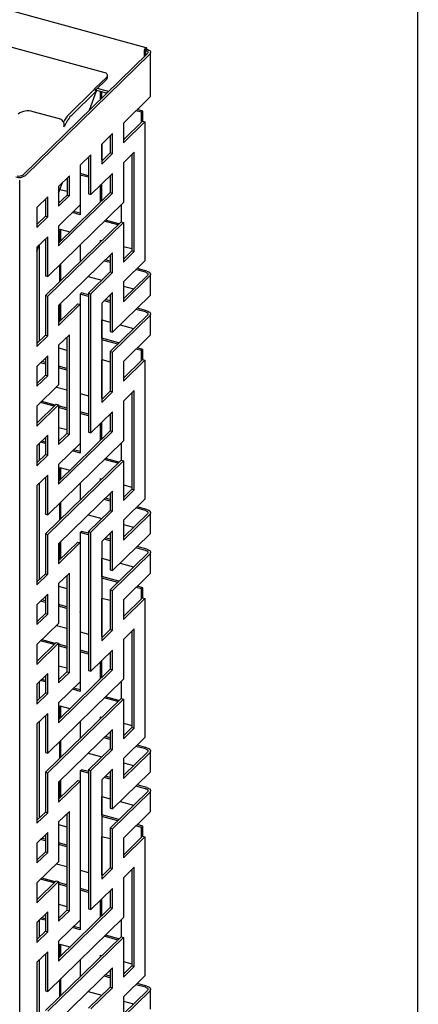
# Model space of a CAD drawing. Header units: millimetres. Extents: x 441 to 4541, y 1015 to 3885.
# Tile 32 of 33: x 4362 to 4541, y 3031 to 3474. Entities that reach past the tile are written whole.
import ezdxf

# ---------------------------------------------------------------- set-up
doc = ezdxf.new("R2010")
doc.units = ezdxf.units.MM
doc.header["$LTSCALE"] = 15
doc.layers.add('SCHIZZI', color=9, linetype='Continuous')

msp = doc.modelspace()

# ---------------------------------------------------------------- linework, layer by layer
for p, q in [((4418.69, 3461.53), (3650.48, 3670.32)), ((4399.68, 3450.43), (3662.07, 3650.89)), ((4419.22, 3458.96), (4363.31, 3404.39)), ((4420.28, 3458.67), (4364.37, 3404.1)), ((4417.78, 3459.76), (4417.78, 3457.55)), ((4418.34, 3460.3), (4418.34, 3458.1)), ((4418.38, 3460.35), (4418.94, 3460.9)), ((4420.65, 3440.02), (4420.65, 3459.44)), ((4395.77, 3443.3), (4400.93, 3448.34)), ((4401.28, 3448.03), (4401.28, 3449.06)), ((4395.89, 3442.39), (4400.93, 3447.31)), ((4383.81, 3431.5), (4395.18, 3442.56)), ((4384.84, 3430.97), (4396.34, 3442.16)), ((4393.1, 3433.46), (4396.34, 3442.16)), ((4395.35, 3442.66), (4396.34, 3442.16)), ((4395.77, 3442.45), (4395.77, 3443.3)), ((4400.88, 3441.05), (4395.91, 3442.41)), ((4401.7, 3441.86), (4396.73, 3443.21)), ((4398.18, 3438.43), (4398.18, 3441.79)), ((4398.74, 3438.97), (4398.74, 3441.63)), ((4420.28, 3439.26), (4408.39, 3427.65)), ((4379.7, 3429.53), (4367.79, 3432.77)), ((4416.61, 3432.49), (4414.06, 3433.18)), ((4417.17, 3433.04), (4414.62, 3433.73)), ((4416.61, 3432.49), (4417.17, 3433.04)), ((4416.61, 3428.07), (4416.61, 3432.49)), ((4417.17, 3428.47), (4417.17, 3433.04)), ((4381.62, 3425.94), (4381.75, 3426.41)), ((4381.9, 3426.21), (4381.62, 3425.94)), ((4381.72, 3426.31), (4381.9, 3426.21)), ((4417.06, 3428.5), (4408.39, 3420.05)), ((4408.39, 3418.72), (4418.12, 3428.21)), ((4408.39, 3427.65), (4408.39, 3418.72)), ((4417.06, 3428.5), (4418.12, 3428.21)), ((4418.12, 3428.21), (4418.12, 3365.71)), ((4403.55, 3422.93), (4398.67, 3418.16)), ((4402.49, 3421.89), (4402.49, 3414.29)), ((4403.55, 3414), (4403.55, 3422.93)), ((4398.67, 3418.16), (4398.67, 3409.23)), ((4398.74, 3411.26), (4398.74, 3418.23)), ((4393.81, 3413.42), (4388.95, 3408.67)), ((4393.81, 3395.56), (4393.81, 3413.42)), ((4402.49, 3414.29), (4398.67, 3410.56)), ((4398.67, 3409.23), (4403.55, 3414)), ((4402.49, 3414.29), (4403.55, 3414)), ((4413.25, 3414.54), (4408.39, 3409.79)), ((4412.19, 3413.5), (4412.19, 3370.18)), ((4413.25, 3369.9), (4413.25, 3414.54)), ((4388.95, 3408.67), (4388.95, 3390.82)), ((4392.59, 3412.23), (4392.75, 3412.19)), ((4392.75, 3412.38), (4392.75, 3395.85)), ((4398.67, 3411.19), (4398.74, 3411.26)), ((4408.39, 3409.79), (4408.39, 3391.94)), ((4384.11, 3403.95), (4379.22, 3399.18)), ((4384.11, 3395.02), (4384.11, 3403.95)), ((4392.75, 3403.96), (4388.95, 3404.99)), ((4392.75, 3403.26), (4388.95, 3404.29)), ((4403.53, 3405.05), (4393.81, 3395.56)), ((4402.47, 3404.01), (4402.47, 3396.41)), ((4403.53, 3396.12), (4403.53, 3405.05)), ((4361.75, 1944.77), (4361.75, 3401.95)), ((4379.22, 3396.2), (4380.97, 3400.89)), ((4383.05, 3402.91), (4383.05, 3395.31)), ((4398.18, 3392.23), (4398.18, 3399.83)), ((4398.74, 3392.77), (4398.74, 3400.38)), ((4379.22, 3399.18), (4379.22, 3390.25)), ((4383.05, 3395.31), (4379.22, 3391.58)), ((4379.22, 3390.25), (4384.11, 3395.02)), ((4402.47, 3396.41), (4379.23, 3373.72)), ((4379.23, 3372.4), (4403.53, 3396.12)), ((4379.83, 3397.84), (4383.05, 3396.97)), ((4383.05, 3395.31), (4384.11, 3395.02)), ((4388.95, 3395.36), (4388.97, 3395.36)), ((4388.97, 3395.36), (4388.97, 3386.43)), ((4392.75, 3395.85), (4393.81, 3395.56)), ((4402.47, 3396.41), (4403.53, 3396.12)), ((4374.36, 3394.44), (4369.48, 3389.67)), ((4373.3, 3393.4), (4373.3, 3385.8)), ((4374.36, 3385.51), (4374.36, 3394.44)), ((4408.39, 3391.94), (4374.36, 3358.72)), ((4388.95, 3390.82), (4379.23, 3381.33)), ((4407.4, 3390.96), (4407.4, 3383.28)), ((4369.48, 3389.67), (4369.48, 3380.74)), ((4388.97, 3386.43), (4385.44, 3387.39)), ((4388.97, 3387.13), (4386, 3387.94)), ((4373.3, 3385.8), (4369.48, 3382.07)), ((4369.48, 3380.74), (4374.36, 3385.51)), ((4373.3, 3385.8), (4374.36, 3385.51)), ((4407.33, 3383.3), (4373.3, 3350.08)), ((4374.36, 3349.79), (4408.39, 3383.01)), ((4405.84, 3381.84), (4399.75, 3383.5)), ((4406.4, 3382.39), (4400.31, 3384.05)), ((4407.33, 3383.3), (4408.39, 3383.01)), ((4408.39, 3383.01), (4408.39, 3365.15)), ((4379.23, 3381.33), (4379.23, 3372.4)), ((4379.76, 3380), (4384.38, 3378.75)), ((4379.76, 3374.24), (4379.76, 3380)), ((4380.32, 3374.79), (4380.32, 3379.85)), ((4374.36, 3376.58), (4369.5, 3371.84)), ((4369.5, 3370.09), (4370.52, 3372.83)), ((4370.55, 3372.85), (4370.55, 3329.53)), ((4373.3, 3375.54), (4373.3, 3359.01)), ((4374.36, 3358.72), (4374.36, 3376.58)), ((4388.97, 3372.98), (4388.97, 3365.37)), ((4398.18, 3375), (4398.69, 3374.86)), ((4398.18, 3374.37), (4398.18, 3375)), ((4369.5, 3371.84), (4369.5, 3327.19)), ((4403.53, 3369.33), (4379.23, 3345.61)), ((4403.53, 3360.41), (4403.53, 3369.33)), ((4408.39, 3372.22), (4412.19, 3371.19)), ((4412.19, 3370.18), (4408.39, 3366.48)), ((4408.39, 3365.15), (4413.25, 3369.9)), ((4412.19, 3370.18), (4413.25, 3369.9)), ((4379.76, 3356.38), (4379.76, 3363.99)), ((4380.32, 3356.93), (4380.32, 3364.54)), ((4402.47, 3364.9), (4399.75, 3365.64)), ((4402.47, 3365.6), (4400.31, 3366.19)), ((4402.47, 3368.3), (4402.47, 3360.7)), ((4418.12, 3365.71), (4408.39, 3356.22)), ((4402.47, 3360.7), (4392.75, 3351.21)), ((4393.81, 3350.92), (4403.53, 3360.41)), ((4402.47, 3360.7), (4403.53, 3360.41)), ((4418.38, 3360.58), (4414.06, 3361.75)), ((4418.94, 3361.12), (4414.62, 3362.3)), ((4420.65, 3350.74), (4420.65, 3359.66)), ((4373.3, 3359.01), (4374.36, 3358.72)), ((4392.59, 3358.66), (4398.69, 3357)), ((4419.22, 3359.18), (4408.39, 3348.62)), ((4408.39, 3347.29), (4420.28, 3358.9)), ((4408.39, 3356.22), (4408.39, 3347.29)), ((4388.97, 3350.71), (4389.53, 3351.26)), ((4388.97, 3350.71), (4388.97, 3332.86)), ((4392.75, 3349.69), (4388.97, 3350.71)), ((4392.75, 3350.38), (4389.53, 3351.26)), ((4392.75, 3351.21), (4393.81, 3350.92)), ((4392.75, 3351.21), (4392.75, 3288.7)), ((4393.81, 3288.41), (4393.81, 3350.92)), ((4403.53, 3351.48), (4398.67, 3346.73)), ((4403.53, 3333.62), (4403.53, 3351.48)), ((4408.39, 3354.36), (4413, 3353.11)), ((4373.3, 3350.08), (4374.36, 3349.79)), ((4373.3, 3350.08), (4373.3, 3332.23)), ((4374.36, 3331.94), (4374.36, 3349.79)), ((4387.89, 3346.46), (4379.23, 3338.01)), ((4380.32, 3339.07), (4380.32, 3346.68)), ((4387.89, 3346.46), (4388.95, 3346.17)), ((4398.67, 3346.73), (4398.67, 3302.09)), ((4402.47, 3347.04), (4399.75, 3347.78)), ((4402.47, 3347.74), (4400.31, 3348.33)), ((4402.47, 3350.44), (4402.47, 3333.91)), ((4420.28, 3349.97), (4403.53, 3333.62)), ((4379.23, 3336.68), (4388.95, 3346.17)), ((4379.23, 3345.61), (4379.23, 3336.68)), ((4379.76, 3338.53), (4379.76, 3346.13)), ((4388.95, 3346.17), (4388.95, 3283.67)), ((4418.38, 3342.72), (4414.06, 3343.89)), ((4418.94, 3343.26), (4414.62, 3344.44)), ((4398.67, 3339.15), (4402.47, 3338.11)), ((4398.74, 3330.9), (4398.74, 3339.13)), ((4419.22, 3341.33), (4402.47, 3324.98)), ((4403.53, 3324.69), (4420.28, 3341.04)), ((4420.65, 3332.88), (4420.65, 3341.81)), ((4388.97, 3333.55), (4388.95, 3333.56)), ((4402.47, 3333.91), (4403.53, 3333.62)), ((4406.9, 3336.91), (4413, 3335.25)), ((4373.3, 3332.23), (4369.5, 3328.52)), ((4369.5, 3327.19), (4374.36, 3331.94)), ((4373.3, 3332.23), (4374.36, 3331.94)), ((4384.09, 3332.5), (4379.23, 3327.75)), ((4383.03, 3331.46), (4383.03, 3288.14)), ((4384.09, 3287.85), (4384.09, 3332.5)), ((4388.97, 3332.86), (4388.95, 3332.86)), ((4398.67, 3330.83), (4398.74, 3330.9)), ((4405.84, 3328.27), (4398.67, 3330.22)), ((4406.4, 3328.82), (4398.74, 3330.9)), ((4420.28, 3332.11), (4408.39, 3320.51)), ((4379.23, 3327.75), (4379.23, 3309.9)), ((4379.23, 3326.57), (4383.03, 3325.54)), ((4402.47, 3324.98), (4403.53, 3324.69)), ((4402.47, 3324.98), (4402.47, 3307.12)), ((4403.53, 3306.83), (4403.53, 3324.69)), ((4416.61, 3325.34), (4414.06, 3326.04)), ((4417.17, 3325.89), (4414.62, 3326.58)), ((4416.61, 3325.34), (4417.17, 3325.89)), ((4416.61, 3320.92), (4416.61, 3325.34)), ((4417.17, 3321.33), (4417.17, 3325.89)), ((4374.36, 3323.01), (4369.48, 3318.24)), ((4373.3, 3319.26), (4371.13, 3319.85)), ((4373.3, 3319.95), (4371.69, 3320.39)), ((4373.3, 3321.97), (4373.3, 3314.37)), ((4374.36, 3314.08), (4374.36, 3323.01)), ((4388.95, 3323.93), (4388.97, 3323.93)), ((4388.97, 3323.93), (4388.97, 3315)), ((4398.67, 3321.29), (4402.47, 3320.26)), ((4398.74, 3304.11), (4398.74, 3321.27)), ((4417.06, 3321.36), (4408.39, 3312.9)), ((4408.39, 3311.58), (4418.12, 3321.07)), ((4408.39, 3320.51), (4408.39, 3311.58)), ((4417.06, 3321.36), (4418.12, 3321.07)), ((4418.12, 3321.07), (4418.12, 3258.57)), ((4369.48, 3318.24), (4369.48, 3309.31)), ((4383.03, 3317.31), (4379.23, 3318.34)), ((4383.03, 3316.61), (4379.23, 3317.65)), ((4388.97, 3315.7), (4388.95, 3315.7)), ((4373.3, 3314.37), (4369.48, 3310.64)), ((4369.48, 3309.31), (4374.36, 3314.08)), ((4369.48, 3311.37), (4370.06, 3311.21)), ((4373.3, 3314.37), (4374.36, 3314.08)), ((4388.97, 3315), (4388.95, 3315)), ((4379.23, 3309.9), (4369.48, 3300.38)), ((4378.28, 3308.97), (4383.03, 3307.68)), ((4402.47, 3307.12), (4398.67, 3303.41)), ((4398.67, 3302.09), (4403.53, 3306.83)), ((4402.47, 3307.12), (4403.53, 3306.83)), ((4413.25, 3307.39), (4408.39, 3302.65)), ((4413.25, 3262.75), (4413.25, 3307.39)), ((4377.22, 3300.33), (4371.13, 3301.99)), ((4377.78, 3300.88), (4371.69, 3302.54)), ((4388.95, 3306.07), (4392.75, 3305.04)), ((4398.67, 3304.04), (4398.74, 3304.11)), ((4408.39, 3302.65), (4408.39, 3284.79)), ((4412.19, 3306.36), (4412.19, 3263.04)), ((4378.16, 3301.25), (4369.48, 3292.78)), ((4369.48, 3291.45), (4379.23, 3300.97)), ((4369.48, 3300.38), (4369.48, 3291.45)), ((4378.16, 3301.25), (4379.23, 3300.97)), ((4379.23, 3300.97), (4379.23, 3283.11)), ((4383.03, 3299.45), (4379.23, 3300.49)), ((4383.03, 3298.76), (4379.23, 3299.79)), ((4392.75, 3296.81), (4388.95, 3297.84)), ((4403.53, 3297.9), (4393.81, 3288.41)), ((4403.53, 3288.97), (4403.53, 3297.9)), ((4369.48, 3293.51), (4370.06, 3293.35)), ((4392.75, 3296.11), (4388.95, 3297.15)), ((4398.74, 3285.62), (4398.74, 3293.23)), ((4402.47, 3296.87), (4402.47, 3289.26)), ((4379.23, 3290.86), (4383.03, 3289.83)), ((4402.47, 3289.26), (4379.23, 3266.57)), ((4379.23, 3265.25), (4403.53, 3288.97)), ((4392.75, 3288.7), (4393.81, 3288.41)), ((4398.18, 3285.08), (4398.18, 3292.68)), ((4402.47, 3289.26), (4403.53, 3288.97)), ((4374.36, 3287.29), (4369.48, 3282.53)), ((4373.3, 3284.24), (4371.69, 3284.68)), ((4373.3, 3286.26), (4373.3, 3278.65)), ((4374.36, 3278.36), (4374.36, 3287.29)), ((4408.39, 3284.79), (4374.36, 3251.58)), ((4383.03, 3288.14), (4379.23, 3284.43)), ((4379.23, 3283.11), (4384.09, 3287.85)), ((4383.03, 3288.14), (4384.09, 3287.85)), ((4388.95, 3288.22), (4388.97, 3288.21)), ((4388.97, 3288.21), (4388.97, 3279.28)), ((4369.48, 3282.53), (4369.48, 3273.6)), ((4370.55, 3283.56), (4370.55, 3275.96)), ((4373.3, 3283.54), (4371.13, 3284.13)), ((4388.95, 3283.67), (4379.23, 3274.18)), ((4388.97, 3279.28), (4385.44, 3280.24)), ((4388.97, 3279.98), (4386, 3280.79)), ((4407.4, 3283.82), (4407.4, 3276.13)), ((4373.3, 3278.65), (4369.48, 3274.92)), ((4369.48, 3273.6), (4374.36, 3278.36)), ((4373.3, 3278.65), (4374.36, 3278.36)), ((4407.33, 3276.15), (4373.3, 3242.94)), ((4374.36, 3242.65), (4408.39, 3275.86)), ((4405.84, 3274.7), (4399.75, 3276.35)), ((4406.4, 3275.24), (4400.31, 3276.9)), ((4407.33, 3276.15), (4408.39, 3275.86)), ((4408.39, 3275.86), (4408.39, 3258)), ((4379.23, 3274.18), (4379.23, 3265.25)), ((4379.76, 3272.86), (4384.38, 3271.6)), ((4379.76, 3267.09), (4379.76, 3272.86)), ((4380.32, 3267.64), (4380.32, 3272.7)), ((4374.36, 3269.43), (4369.5, 3264.69)), ((4373.3, 3268.4), (4373.3, 3251.87)), ((4374.36, 3251.58), (4374.36, 3269.43)), ((4398.18, 3267.85), (4398.69, 3267.71)), ((4398.18, 3267.22), (4398.18, 3267.85)), ((4369.5, 3264.69), (4369.5, 3220.05)), ((4370.55, 3265.71), (4370.55, 3222.39)), ((4403.53, 3262.19), (4379.23, 3238.46)), ((4388.97, 3265.83), (4388.97, 3258.23)), ((4403.53, 3253.26), (4403.53, 3262.19)), ((4408.39, 3265.07), (4412.19, 3264.04)), ((4412.19, 3263.04), (4408.39, 3259.33)), ((4408.39, 3258), (4413.25, 3262.75)), ((4412.19, 3263.04), (4413.25, 3262.75)), ((4402.47, 3257.75), (4399.75, 3258.49)), ((4402.47, 3258.45), (4400.31, 3259.04)), ((4402.47, 3261.15), (4402.47, 3253.55)), ((4418.12, 3258.57), (4408.39, 3249.08)), ((4379.76, 3249.24), (4379.76, 3256.84)), ((4380.32, 3249.78), (4380.32, 3257.39)), ((4402.47, 3253.55), (4392.75, 3244.06)), ((4402.47, 3253.55), (4403.53, 3253.26)), ((4418.38, 3253.43), (4414.06, 3254.61)), ((4418.94, 3253.98), (4414.62, 3255.15)), ((4373.3, 3251.87), (4374.36, 3251.58)), ((4392.59, 3251.51), (4398.69, 3249.86)), ((4393.81, 3243.77), (4403.53, 3253.26)), ((4419.22, 3252.04), (4408.39, 3241.47)), ((4408.39, 3240.15), (4420.28, 3251.75)), ((4408.39, 3249.08), (4408.39, 3240.15)), ((4420.65, 3243.59), (4420.65, 3252.52)), ((4408.39, 3247.22), (4413, 3245.97)), ((4373.3, 3242.94), (4374.36, 3242.65)), ((4373.3, 3242.94), (4373.3, 3225.08)), ((4374.36, 3224.79), (4374.36, 3242.65)), ((4388.97, 3243.57), (4389.53, 3244.11)), ((4388.97, 3243.57), (4388.97, 3225.71)), ((4392.75, 3242.54), (4388.97, 3243.57)), ((4392.75, 3243.24), (4389.53, 3244.11)), ((4392.75, 3244.06), (4393.81, 3243.77)), ((4392.75, 3244.06), (4392.75, 3181.56)), ((4393.81, 3181.27), (4393.81, 3243.77)), ((4403.53, 3244.33), (4398.67, 3239.59)), ((4402.47, 3239.9), (4399.75, 3240.64)), ((4402.47, 3240.6), (4400.31, 3241.18)), ((4402.47, 3243.29), (4402.47, 3226.76)), ((4403.53, 3226.47), (4403.53, 3244.33)), ((4420.28, 3242.82), (4403.53, 3226.47)), ((4387.89, 3239.31), (4379.23, 3230.86)), ((4379.23, 3229.54), (4388.95, 3239.03)), ((4379.23, 3238.46), (4379.23, 3229.54)), ((4379.76, 3231.38), (4379.76, 3238.98)), ((4380.32, 3231.93), (4380.32, 3239.53)), ((4387.89, 3239.31), (4388.95, 3239.03)), ((4388.95, 3239.03), (4388.95, 3176.52)), ((4398.67, 3239.59), (4398.67, 3194.94)), ((4418.38, 3235.57), (4414.06, 3236.75)), ((4418.94, 3236.12), (4414.62, 3237.29)), ((4398.67, 3232), (4402.47, 3230.97)), ((4398.74, 3223.75), (4398.74, 3231.98)), ((4419.22, 3234.18), (4402.47, 3217.83)), ((4403.53, 3217.54), (4420.28, 3233.89)), ((4420.65, 3225.73), (4420.65, 3234.66)), ((4402.47, 3226.76), (4403.53, 3226.47)), ((4406.9, 3229.76), (4413, 3228.11)), ((4373.3, 3225.08), (4369.5, 3221.37)), ((4369.5, 3220.05), (4374.36, 3224.79)), ((4373.3, 3225.08), (4374.36, 3224.79)), ((4384.09, 3225.35), (4379.23, 3220.61)), ((4383.03, 3224.32), (4383.03, 3181)), ((4384.09, 3180.71), (4384.09, 3225.35)), ((4388.97, 3226.41), (4388.95, 3226.41)), ((4388.97, 3225.71), (4388.95, 3225.72)), ((4398.67, 3223.68), (4398.74, 3223.75)), ((4405.84, 3221.12), (4398.67, 3223.07)), ((4406.4, 3221.67), (4398.74, 3223.75)), ((4420.28, 3224.96), (4408.39, 3213.36)), ((4379.23, 3220.61), (4379.23, 3202.75)), ((4379.23, 3219.43), (4383.03, 3218.4)), ((4416.61, 3218.2), (4414.06, 3218.89)), ((4417.17, 3218.74), (4414.62, 3219.44)), ((4416.61, 3218.2), (4417.17, 3218.74)), ((4416.61, 3213.77), (4416.61, 3218.2)), ((4417.17, 3214.18), (4417.17, 3218.74)), ((4374.36, 3215.86), (4369.48, 3211.1)), ((4373.3, 3214.83), (4373.3, 3207.22)), ((4374.36, 3206.93), (4374.36, 3215.86)), ((4388.95, 3216.79), (4388.97, 3216.78)), ((4388.97, 3216.78), (4388.97, 3207.85)), ((4398.67, 3214.14), (4402.47, 3213.11)), ((4398.74, 3196.97), (4398.74, 3214.12)), ((4402.47, 3217.83), (4403.53, 3217.54)), ((4402.47, 3217.83), (4402.47, 3199.98)), ((4403.53, 3199.69), (4403.53, 3217.54)), ((4417.06, 3214.21), (4408.39, 3205.76)), ((4408.39, 3204.43), (4418.12, 3213.92)), ((4417.06, 3214.21), (4418.12, 3213.92)), ((4418.12, 3213.92), (4418.12, 3151.42)), ((4369.48, 3211.1), (4369.48, 3202.17)), ((4373.3, 3212.11), (4371.13, 3212.7)), ((4373.3, 3212.81), (4371.69, 3213.25)), ((4383.03, 3210.17), (4379.23, 3211.2)), ((4383.03, 3209.47), (4379.23, 3210.5)), ((4408.39, 3213.36), (4408.39, 3204.43)), ((4373.3, 3207.22), (4369.48, 3203.49)), ((4369.48, 3202.17), (4374.36, 3206.93)), ((4373.3, 3207.22), (4374.36, 3206.93)), ((4388.97, 3208.55), (4388.95, 3208.56)), ((4388.97, 3207.85), (4388.95, 3207.86)), ((4369.48, 3204.22), (4370.06, 3204.06)), ((4379.23, 3202.75), (4369.48, 3193.24)), ((4378.28, 3201.83), (4383.03, 3200.54)), ((4413.25, 3200.25), (4408.39, 3195.5)), ((4413.25, 3155.6), (4413.25, 3200.25)), ((4388.95, 3198.93), (4392.75, 3197.9)), ((4402.47, 3199.98), (4398.67, 3196.27)), ((4398.67, 3194.94), (4403.53, 3199.69)), ((4398.67, 3196.89), (4398.74, 3196.97)), ((4402.47, 3199.98), (4403.53, 3199.69)), ((4412.19, 3199.21), (4412.19, 3155.89)), ((4378.16, 3194.11), (4369.48, 3185.63)), ((4369.48, 3184.31), (4379.23, 3193.82)), ((4369.48, 3193.24), (4369.48, 3184.31)), ((4377.22, 3193.19), (4371.13, 3194.84)), ((4377.78, 3193.73), (4371.69, 3195.39)), ((4378.16, 3194.11), (4379.23, 3193.82)), ((4379.23, 3193.82), (4379.23, 3175.96)), ((4383.03, 3192.31), (4379.23, 3193.34)), ((4383.03, 3191.61), (4379.23, 3192.64)), ((4408.39, 3195.5), (4408.39, 3177.65)), ((4392.75, 3189.67), (4388.95, 3190.7)), ((4392.75, 3188.97), (4388.95, 3190)), ((4403.53, 3190.76), (4393.81, 3181.27)), ((4402.47, 3189.72), (4402.47, 3182.12)), ((4403.53, 3181.83), (4403.53, 3190.76)), ((4369.48, 3186.36), (4370.06, 3186.2)), ((4379.23, 3183.71), (4383.03, 3182.68)), ((4398.18, 3177.93), (4398.18, 3185.54)), ((4398.74, 3178.48), (4398.74, 3186.08)), ((4374.36, 3180.15), (4369.48, 3175.38)), ((4373.3, 3179.11), (4373.3, 3171.51)), ((4374.36, 3171.22), (4374.36, 3180.15)), ((4402.47, 3182.12), (4379.23, 3159.43)), ((4379.23, 3158.1), (4403.53, 3181.83)), ((4383.03, 3181), (4379.23, 3177.29)), ((4379.23, 3175.96), (4384.09, 3180.71)), ((4383.03, 3181), (4384.09, 3180.71)), ((4388.95, 3181.07), (4388.97, 3181.06)), ((4388.97, 3181.06), (4388.97, 3172.14)), ((4392.75, 3181.56), (4393.81, 3181.27)), ((4402.47, 3182.12), (4403.53, 3181.83)), ((4369.48, 3175.38), (4369.48, 3166.45)), ((4370.55, 3176.42), (4370.55, 3168.82)), ((4373.3, 3176.39), (4371.13, 3176.99)), ((4373.3, 3177.09), (4371.69, 3177.53)), ((4408.39, 3177.65), (4374.36, 3144.43)), ((4388.95, 3176.52), (4379.23, 3167.03)), ((4388.97, 3172.84), (4386, 3173.64)), ((4407.4, 3176.67), (4407.4, 3168.99)), ((4373.3, 3171.51), (4369.48, 3167.78)), ((4369.48, 3166.45), (4374.36, 3171.22)), ((4373.3, 3171.51), (4374.36, 3171.22)), ((4388.97, 3172.14), (4385.44, 3173.1)), ((4405.84, 3167.55), (4399.75, 3169.21)), ((4406.4, 3168.1), (4400.31, 3169.75)), ((4407.33, 3169), (4373.3, 3135.79)), ((4374.36, 3135.5), (4408.39, 3168.72)), ((4379.23, 3167.03), (4379.23, 3158.1)), ((4379.76, 3165.71), (4384.38, 3164.46)), ((4379.76, 3159.95), (4379.76, 3165.71)), ((4380.32, 3160.5), (4380.32, 3165.56)), ((4407.33, 3169), (4408.39, 3168.72)), ((4408.39, 3168.72), (4408.39, 3150.86)), ((4374.36, 3162.29), (4369.5, 3157.54)), ((4373.3, 3161.25), (4373.3, 3144.72)), ((4374.36, 3144.43), (4374.36, 3162.29)), ((4398.18, 3160.7), (4398.69, 3160.57)), ((4398.18, 3160.08), (4398.18, 3160.7)), ((4369.5, 3157.54), (4369.5, 3112.9)), ((4370.55, 3158.56), (4370.55, 3115.24)), ((4388.97, 3158.69), (4388.97, 3151.08)), ((4408.39, 3157.93), (4412.19, 3156.9)), ((4403.53, 3155.04), (4379.23, 3131.32)), ((4402.47, 3151.31), (4400.31, 3151.9)), ((4402.47, 3154.01), (4402.47, 3146.4)), ((4403.53, 3146.11), (4403.53, 3155.04)), ((4412.19, 3155.89), (4408.39, 3152.18)), ((4408.39, 3150.86), (4413.25, 3155.6)), ((4412.19, 3155.89), (4413.25, 3155.6)), ((4379.76, 3142.09), (4379.76, 3149.7)), ((4380.32, 3142.64), (4380.32, 3150.24)), ((4402.47, 3150.61), (4399.75, 3151.35)), ((4418.12, 3151.42), (4408.39, 3141.93)), ((4418.38, 3146.28), (4414.06, 3147.46)), ((4418.94, 3146.83), (4414.62, 3148.01)), ((4373.3, 3144.72), (4374.36, 3144.43)), ((4392.59, 3144.37), (4398.69, 3142.71)), ((4402.47, 3146.4), (4392.75, 3136.91)), ((4393.81, 3136.62), (4403.53, 3146.11)), ((4402.47, 3146.4), (4403.53, 3146.11)), ((4419.22, 3144.89), (4408.39, 3134.33)), ((4408.39, 3133), (4420.28, 3144.6)), ((4420.65, 3136.44), (4420.65, 3145.37)), ((4408.39, 3141.93), (4408.39, 3133)), ((4408.39, 3140.07), (4413, 3138.82)), ((4373.3, 3135.79), (4374.36, 3135.5)), ((4373.3, 3135.79), (4373.3, 3117.93)), ((4374.36, 3117.64), (4374.36, 3135.5)), ((4388.97, 3136.42), (4389.53, 3136.97)), ((4388.97, 3136.42), (4388.97, 3118.56)), ((4392.75, 3135.39), (4388.97, 3136.42)), ((4392.75, 3136.09), (4389.53, 3136.97)), ((4392.75, 3136.91), (4393.81, 3136.62)), ((4392.75, 3136.91), (4392.75, 3074.41)), ((4393.81, 3074.12), (4393.81, 3136.62)), ((4403.53, 3137.18), (4398.67, 3132.44)), ((4402.47, 3133.45), (4400.31, 3134.04)), ((4402.47, 3136.15), (4402.47, 3119.62)), ((4403.53, 3119.33), (4403.53, 3137.18)), ((4420.28, 3135.68), (4403.53, 3119.33)), ((4387.89, 3132.17), (4379.23, 3123.71)), ((4379.23, 3122.39), (4388.95, 3131.88)), ((4379.23, 3131.32), (4379.23, 3122.39)), ((4379.76, 3124.23), (4379.76, 3131.84)), ((4380.32, 3124.78), (4380.32, 3132.38)), ((4387.89, 3132.17), (4388.95, 3131.88)), ((4388.95, 3131.88), (4388.95, 3069.38)), ((4398.67, 3132.44), (4398.67, 3087.8)), ((4402.47, 3132.75), (4399.75, 3133.49)), ((4418.38, 3128.43), (4414.06, 3129.6)), ((4418.94, 3128.97), (4414.62, 3130.15)), ((4419.22, 3127.03), (4402.47, 3110.69)), ((4403.53, 3110.4), (4420.28, 3126.75)), ((4420.65, 3118.59), (4420.65, 3127.52)), ((4398.67, 3124.86), (4402.47, 3123.82)), ((4398.74, 3116.61), (4398.74, 3124.84)), ((4406.9, 3122.62), (4413, 3120.96)), ((4373.3, 3117.93), (4369.5, 3114.22)), ((4369.5, 3112.9), (4374.36, 3117.64)), ((4373.3, 3117.93), (4374.36, 3117.64)), ((4384.09, 3118.21), (4379.23, 3113.46)), ((4383.03, 3117.17), (4383.03, 3073.85)), ((4384.09, 3073.56), (4384.09, 3118.21)), ((4388.97, 3119.26), (4388.95, 3119.27)), ((4388.97, 3118.56), (4388.95, 3118.57)), ((4398.67, 3116.54), (4398.74, 3116.61)), ((4406.4, 3114.52), (4398.74, 3116.61)), ((4402.47, 3119.62), (4403.53, 3119.33)), ((4420.28, 3117.82), (4408.39, 3106.21)), ((4379.23, 3113.46), (4379.23, 3095.6)), ((4379.23, 3112.28), (4383.03, 3111.25)), ((4405.84, 3113.98), (4398.67, 3115.93)), ((4416.61, 3111.05), (4414.06, 3111.74)), ((4417.17, 3111.6), (4414.62, 3112.29)), ((4374.36, 3108.72), (4369.48, 3103.95)), ((4373.3, 3107.68), (4373.3, 3100.08)), ((4374.36, 3099.79), (4374.36, 3108.72)), ((4388.95, 3109.64), (4388.97, 3109.63)), ((4388.97, 3109.63), (4388.97, 3100.71)), ((4402.47, 3110.69), (4403.53, 3110.4)), ((4402.47, 3110.69), (4402.47, 3092.83)), ((4403.53, 3092.54), (4403.53, 3110.4)), ((4416.61, 3111.05), (4417.17, 3111.6)), ((4416.61, 3106.63), (4416.61, 3111.05)), ((4417.17, 3107.03), (4417.17, 3111.6)), ((4369.48, 3103.95), (4369.48, 3095.02)), ((4373.3, 3104.96), (4371.13, 3105.55)), ((4373.3, 3105.66), (4371.69, 3106.1)), ((4383.03, 3103.02), (4379.23, 3104.05)), ((4383.03, 3102.32), (4379.23, 3103.35)), ((4398.67, 3107), (4402.47, 3105.97)), ((4398.74, 3089.82), (4398.74, 3106.98)), ((4417.06, 3107.06), (4408.39, 3098.61)), ((4408.39, 3097.29), (4418.12, 3106.78)), ((4408.39, 3106.21), (4408.39, 3097.29)), ((4417.06, 3107.06), (4418.12, 3106.78)), ((4418.12, 3106.78), (4418.12, 3044.27)), ((4373.3, 3100.08), (4369.48, 3096.35)), ((4369.48, 3095.02), (4374.36, 3099.79)), ((4373.3, 3100.08), (4374.36, 3099.79)), ((4388.97, 3101.4), (4388.95, 3101.41)), ((4388.97, 3100.71), (4388.95, 3100.71)), ((4369.48, 3097.07), (4370.06, 3096.92)), ((4379.23, 3095.6), (4369.48, 3086.09)), ((4378.28, 3094.68), (4383.03, 3093.39)), ((4388.95, 3091.78), (4392.75, 3090.75)), ((4402.47, 3092.83), (4398.67, 3089.12)), ((4398.67, 3087.8), (4403.53, 3092.54)), ((4398.67, 3089.75), (4398.74, 3089.82)), ((4402.47, 3092.83), (4403.53, 3092.54)), ((4413.25, 3093.1), (4408.39, 3088.36)), ((4412.19, 3092.07), (4412.19, 3048.75)), ((4413.25, 3048.46), (4413.25, 3093.1)), ((4378.16, 3086.96), (4369.48, 3078.49)), ((4369.48, 3077.16), (4379.23, 3086.67)), ((4369.48, 3086.09), (4369.48, 3077.16)), ((4377.22, 3086.04), (4371.13, 3087.7)), ((4377.78, 3086.59), (4371.69, 3088.24)), ((4378.16, 3086.96), (4379.23, 3086.67)), ((4379.23, 3086.67), (4379.23, 3068.82)), ((4383.03, 3085.16), (4379.23, 3086.2)), ((4383.03, 3084.46), (4379.23, 3085.5)), ((4408.39, 3088.36), (4408.39, 3070.5)), ((4392.75, 3082.52), (4388.95, 3083.55)), ((4392.75, 3081.82), (4388.95, 3082.85)), ((4403.53, 3083.61), (4393.81, 3074.12)), ((4402.47, 3082.58), (4402.47, 3074.97)), ((4403.53, 3074.68), (4403.53, 3083.61)), ((4369.48, 3079.22), (4370.06, 3079.06)), ((4379.23, 3076.57), (4383.03, 3075.53)), ((4398.18, 3070.79), (4398.18, 3078.39)), ((4398.74, 3071.33), (4398.74, 3078.94)), ((4374.36, 3073), (4369.48, 3068.23)), ((4373.3, 3071.96), (4373.3, 3064.36)), ((4374.36, 3064.07), (4374.36, 3073)), ((4402.47, 3074.97), (4379.23, 3052.28)), ((4379.23, 3050.96), (4403.53, 3074.68)), ((4383.03, 3073.85), (4379.23, 3070.14)), ((4379.23, 3068.82), (4384.09, 3073.56)), ((4383.03, 3073.85), (4384.09, 3073.56)), ((4388.95, 3073.92), (4388.97, 3073.92)), ((4388.97, 3073.92), (4388.97, 3064.99)), ((4392.75, 3074.41), (4393.81, 3074.12)), ((4402.47, 3074.97), (4403.53, 3074.68)), ((4369.48, 3068.23), (4369.48, 3059.31)), ((4370.55, 3069.27), (4370.55, 3061.67)), ((4373.3, 3069.25), (4371.13, 3069.84)), ((4373.3, 3069.95), (4371.69, 3070.39)), ((4408.39, 3070.5), (4374.36, 3037.29)), ((4388.95, 3069.38), (4379.23, 3059.89)), ((4407.4, 3069.53), (4407.4, 3061.84)), ((4373.3, 3064.36), (4369.48, 3060.63)), ((4369.48, 3059.31), (4374.36, 3064.07)), ((4373.3, 3064.36), (4374.36, 3064.07)), ((4388.97, 3064.99), (4385.44, 3065.95)), ((4388.97, 3065.69), (4386, 3066.5)), ((4407.33, 3061.86), (4373.3, 3028.64)), ((4374.36, 3028.36), (4408.39, 3061.57)), ((4379.23, 3059.89), (4379.23, 3050.96)), ((4379.76, 3058.56), (4384.38, 3057.31)), ((4379.76, 3052.8), (4379.76, 3058.56)), ((4405.84, 3060.4), (4399.75, 3062.06)), ((4406.4, 3060.95), (4400.31, 3062.61)), ((4407.33, 3061.86), (4408.39, 3061.57)), ((4408.39, 3061.57), (4408.39, 3043.71)), ((4374.36, 3055.14), (4369.5, 3050.4)), ((4374.36, 3037.29), (4374.36, 3055.14)), ((4380.32, 3053.35), (4380.32, 3058.41)), ((4369.5, 3050.4), (4369.5, 3005.75)), ((4370.55, 3051.42), (4370.55, 3008.1)), ((4373.3, 3054.11), (4373.3, 3037.57)), ((4388.97, 3051.54), (4388.97, 3043.94)), ((4398.18, 3053.56), (4398.69, 3053.42)), ((4398.18, 3052.93), (4398.18, 3053.56)), ((4408.39, 3050.78), (4412.19, 3049.75)), ((4403.53, 3047.9), (4379.23, 3024.17)), ((4402.47, 3046.86), (4402.47, 3039.26)), ((4403.53, 3038.97), (4403.53, 3047.9)), ((4412.19, 3048.75), (4408.39, 3045.04)), ((4408.39, 3043.71), (4413.25, 3048.46)), ((4412.19, 3048.75), (4413.25, 3048.46)), ((4379.76, 3034.95), (4379.76, 3042.55)), ((4380.32, 3035.49), (4380.32, 3043.1)), ((4402.47, 3043.46), (4399.75, 3044.2)), ((4402.47, 3044.16), (4400.31, 3044.75)), ((4418.12, 3044.27), (4408.39, 3034.78)), ((4418.94, 3039.68), (4414.62, 3040.86)), ((4373.3, 3037.57), (4374.36, 3037.29)), ((4392.59, 3037.22), (4398.69, 3035.56)), ((4402.47, 3039.26), (4392.75, 3029.77)), ((4393.81, 3029.48), (4403.53, 3038.97)), ((4402.47, 3039.26), (4403.53, 3038.97)), ((4419.22, 3037.75), (4408.39, 3027.18)), ((4408.39, 3025.85), (4420.28, 3037.46)), ((4418.38, 3039.14), (4414.06, 3040.31)), ((4420.65, 3029.3), (4420.65, 3038.23)), ((4408.39, 3034.78), (4408.39, 3025.85)), ((4408.39, 3032.93), (4413, 3031.67))]:
    msp.add_line(p, q)
at = {"flags": 128}
for points in [[(4418.94, 3460.9), (4418.9, 3461.26), (4418.77, 3461.49), (4418.58, 3461.53), (4418.36, 3461.4), (4418.14, 3461.1), (4417.95, 3460.68), (4417.82, 3460.21), (4417.78, 3459.76)], [(4418.38, 3460.35), (4418.38, 3460.36), (4418.38, 3460.37), (4418.37, 3460.38), (4418.36, 3460.37), (4418.35, 3460.36), (4418.35, 3460.34), (4418.34, 3460.32), (4418.34, 3460.3)], [(4418.38, 3460.35), (4418.71, 3460.24), (4418.99, 3460.1), (4419.21, 3459.93), (4419.36, 3459.74), (4419.44, 3459.55), (4419.44, 3459.34), (4419.37, 3459.15), (4419.22, 3458.96)], [(4418.94, 3460.9), (4419.47, 3460.72), (4419.91, 3460.49), (4420.27, 3460.22), (4420.51, 3459.93), (4420.63, 3459.61), (4420.64, 3459.29), (4420.52, 3458.97), (4420.28, 3458.67)], [(4400.93, 3448.34), (4401.15, 3448.62), (4401.26, 3448.92), (4401.26, 3449.22), (4401.14, 3449.52), (4400.92, 3449.8), (4400.59, 3450.05), (4400.17, 3450.26), (4399.68, 3450.43)], [(4418.38, 3360.58), (4418.71, 3360.46), (4418.99, 3360.32), (4419.21, 3360.16), (4419.36, 3359.97), (4419.44, 3359.77), (4419.44, 3359.57), (4419.37, 3359.37), (4419.22, 3359.18)], [(4418.94, 3361.12), (4419.47, 3360.94), (4419.91, 3360.72), (4420.27, 3360.45), (4420.51, 3360.15), (4420.63, 3359.83), (4420.64, 3359.51), (4420.52, 3359.19), (4420.28, 3358.9)], [(4418.38, 3342.72), (4418.71, 3342.61), (4418.99, 3342.47), (4419.21, 3342.3), (4419.36, 3342.11), (4419.44, 3341.91), (4419.44, 3341.71), (4419.37, 3341.51), (4419.22, 3341.33)], [(4418.94, 3343.26), (4419.47, 3343.09), (4419.91, 3342.86), (4420.27, 3342.59), (4420.51, 3342.29), (4420.63, 3341.98), (4420.64, 3341.65), (4420.52, 3341.34), (4420.28, 3341.04)], [(4418.38, 3253.43), (4418.71, 3253.32), (4418.99, 3253.18), (4419.21, 3253.01), (4419.36, 3252.82), (4419.44, 3252.63), (4419.44, 3252.42), (4419.37, 3252.23), (4419.22, 3252.04)], [(4418.94, 3253.98), (4419.47, 3253.8), (4419.91, 3253.57), (4420.27, 3253.3), (4420.51, 3253.01), (4420.63, 3252.69), (4420.64, 3252.37), (4420.52, 3252.05), (4420.28, 3251.75)], [(4418.94, 3236.12), (4419.47, 3235.94), (4419.91, 3235.71), (4420.27, 3235.45), (4420.51, 3235.15), (4420.63, 3234.83), (4420.64, 3234.51), (4420.52, 3234.19), (4420.28, 3233.89)], [(4418.38, 3235.57), (4418.71, 3235.46), (4418.99, 3235.32), (4419.21, 3235.15), (4419.36, 3234.97), (4419.44, 3234.77), (4419.44, 3234.57), (4419.37, 3234.37), (4419.22, 3234.18)], [(4418.38, 3146.28), (4418.71, 3146.17), (4418.99, 3146.03), (4419.21, 3145.86), (4419.36, 3145.68), (4419.44, 3145.48), (4419.44, 3145.28), (4419.37, 3145.08), (4419.22, 3144.89)], [(4418.94, 3146.83), (4419.47, 3146.65), (4419.91, 3146.43), (4420.27, 3146.16), (4420.51, 3145.86), (4420.63, 3145.54), (4420.64, 3145.22), (4420.52, 3144.9), (4420.28, 3144.6)], [(4418.38, 3128.43), (4418.71, 3128.32), (4418.99, 3128.17), (4419.21, 3128.01), (4419.36, 3127.82), (4419.44, 3127.62), (4419.44, 3127.42), (4419.37, 3127.22), (4419.22, 3127.03)], [(4418.94, 3128.97), (4419.47, 3128.8), (4419.91, 3128.57), (4420.27, 3128.3), (4420.51, 3128), (4420.63, 3127.69), (4420.64, 3127.36), (4420.52, 3127.05), (4420.28, 3126.75)], [(4418.38, 3039.14), (4418.71, 3039.03), (4418.99, 3038.88), (4419.21, 3038.72), (4419.36, 3038.53), (4419.44, 3038.33), (4419.44, 3038.13), (4419.37, 3037.93), (4419.22, 3037.75)], [(4418.94, 3039.68), (4419.47, 3039.51), (4419.91, 3039.28), (4420.27, 3039.01), (4420.51, 3038.71), (4420.63, 3038.4), (4420.64, 3038.07), (4420.52, 3037.76), (4420.28, 3037.46)]]:
    msp.add_lwpolyline(points, dxfattribs=at)
for centre, radius, start, end in [((4400.28, 3448.07), 0.996, 310.6406, 357.9975), ((4419.59, 3440.06), 1.06, 310.6406, 357.9975), ((4365.48, 3425.41), 7.71, 72.6179, 125.2375), ((4393.62, 3422.33), 13.43, 136.9193, 154.5871), ((4396.05, 3420.77), 15.15, 137.7057, 158.9505), ((4379.01, 3426.84), 2.78, 351.1019, 75.6055), ((4361.51, 3408.12), 4.93, 252.696, 305.3989), ((4361.52, 3406.9), 3.08, 252.696, 305.3989), ((4419.59, 3350.77), 1.06, 310.6406, 357.9975), ((4419.59, 3332.92), 1.06, 310.6406, 357.9975), ((4419.59, 3243.63), 1.06, 310.6406, 357.9975), ((4419.59, 3225.77), 1.06, 310.6406, 357.9975), ((4419.59, 3136.48), 1.06, 310.6406, 357.9975), ((4419.59, 3118.62), 1.06, 310.6406, 357.9975)]:
    msp.add_arc(centre, radius, start, end)
msp.add_open_spline([(4395.77, 3443.3), (4395.61, 3443.17), (4395.29, 3442.9), (4394.96, 3442.48), (4394.84, 3442.23), (4394.83, 3442.22)], degree=3, knots=[0, 0, 0, 0, 0.489244, 0.978488, 1, 1, 1, 1])
at = {"layer": 'SCHIZZI', "color": 7, "true_color": 0xffffff}
msp.add_lwpolyline([(4541.09, 1015.03), (4540.89, 3885.03), (441.09, 3885.03), (441.09, 1015.03)], close=True, dxfattribs=at)

doc.saveas('drawing.dxf')
